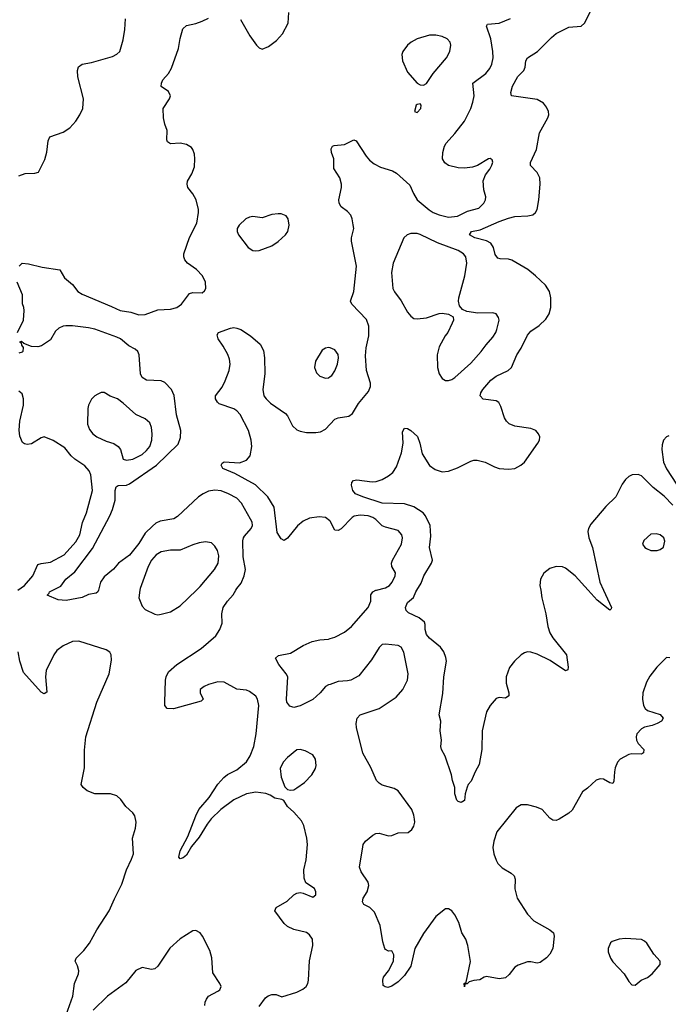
# Model space of a CAD drawing. Header units: inches. Extents: x 1550315 to 1685896, y 510706 to 640504.
# Tile 124 of 256: x 1598035 to 1602141, y 547378 to 553611. Entities that reach past the tile are written whole.
import ezdxf

# ---------------------------------------------------------------- set-up
doc = ezdxf.new("R2010")
doc.units = ezdxf.units.IN
doc.header["$MEASUREMENT"] = 0
for name, color, linetype in [('B5594', 7, 'Continuous'), ('B5595', 7, 'Continuous'), ('B6504', 7, 'Continuous'), ('B6505', 7, 'Continuous')]:
    doc.layers.add(name, color=color, linetype=linetype)

msp = doc.modelspace()

# ---------------------------------------------------------------- linework, layer by layer
at = {"layer": 'B5594', "color": 5}
for points, elevation in [([(1598533.1, 550000), (1598530.3, 549989.7), (1598519.2, 549980.8), (1598470, 549971.6), (1598430, 549953.6), (1598330, 549933.2), (1598279, 549939), (1598208, 549968), (1598220.4, 549979.6), (1598224, 549990), (1598244, 550000)], 560), ([(1598796, 550000), (1598788.7, 549950), (1598810, 549898.8), (1598830, 549876.3), (1598890, 549848.2), (1598910, 549844.4), (1598930, 549846.7), (1598990, 549863.1), (1599050, 549900.3), (1599153, 550000)], 580), ([(1599550, 547362.8), (1599590, 547418.8), (1599607.9, 547432.1), (1599630, 547439.3), (1599658.8, 547438.8), (1599694.6, 547425.4), (1599790, 547455.3), (1599826.5, 547473.5), (1599848, 547490), (1599858.9, 547510), (1599863.1, 547530), (1599870, 547652), (1599889.7, 547750), (1599887.6, 547790), (1599870, 547817), (1599850, 547831.2), (1599770, 547851.5), (1599729.7, 547869.7), (1599710, 547889.3), (1599649.5, 547970), (1599658.4, 547990), (1599727.6, 548030), (1599770, 548070.6), (1599790, 548082), (1599810, 548084.9), (1599830, 548080.7), (1599890, 548056), (1599909, 548071), (1599909.2, 548090), (1599901.2, 548110), (1599846.3, 548146.3), (1599835.9, 548175.9), (1599832.8, 548230), (1599848.5, 548291.5), (1599856, 548390), (1599852.3, 548430), (1599832.8, 548510), (1599818.6, 548538.6), (1599770, 548594), (1599729.6, 548630), (1599707.7, 548667.7), (1599695.1, 548675.1), (1599650, 548682.9), (1599621.1, 548701.1), (1599592.3, 548712.3), (1599530, 548721.7), (1599470, 548710.6), (1599390, 548672), (1599308.2, 548611.8), (1599247.6, 548552.4), (1599221.5, 548518.5), (1599170, 548435.3), (1599123.2, 548376.8), (1599090, 548322.7), (1599070, 548305.2), (1599050, 548299), (1599041.2, 548310), (1599049.7, 548350), (1599099.1, 548440.9), (1599148.8, 548570), (1599169.3, 548610.7), (1599233.4, 548686.6), (1599289.2, 548770.8), (1599326.4, 548813.6), (1599350, 548832.2), (1599410, 548862.4), (1599470, 548912.6), (1599494.8, 548950), (1599516.4, 549010), (1599531, 549090), (1599547.8, 549270), (1599540.4, 549310), (1599530, 549327.6), (1599490, 549358), (1599470, 549367), (1599410, 549372), (1599330, 549416.2), (1599290, 549419.6), (1599230, 549402.9), (1599202.8, 549390), (1599177.3, 549370), (1599177.3, 549350), (1599196, 549310), (1599182.8, 549297.2), (1599009.3, 549249.3), (1598968, 549250), (1598954, 549270), (1598953.2, 549290), (1598957.2, 549430), (1598961.2, 549450), (1598977.5, 549482.5), (1599029, 549530), (1599183.7, 549630), (1599276, 549710), (1599302.7, 549750), (1599315.6, 549790), (1599314.5, 549850), (1599322.3, 549890), (1599350, 549930.4), (1599386.3, 549970), (1599403.9, 550000)], 560), ([(1598329.6, 547310), (1598371, 547429), (1598382, 547510), (1598407.3, 547570), (1598409.5, 547590), (1598400.9, 547620.9), (1598386, 547650), (1598392.7, 547670), (1598441, 547719), (1598475.8, 547764.2), (1598522.4, 547850), (1598601.6, 547970), (1598634.1, 548045.8), (1598682, 548138), (1598711.3, 548230), (1598743.3, 548296.7), (1598754.2, 548330), (1598749.7, 548430), (1598767.3, 548492.7), (1598772.4, 548530), (1598763, 548570), (1598750, 548589.5), (1598707, 548630), (1598675.3, 548675.3), (1598650, 548697.2), (1598610, 548709.3), (1598510, 548709.5), (1598461.2, 548730), (1598436, 548750), (1598424.5, 548770), (1598445.3, 548874.7), (1598445.6, 548985.6), (1598453.8, 549070), (1598522.3, 549290), (1598602, 549470), (1598615.6, 549555.6), (1598613.3, 549590), (1598606.2, 549606.2), (1598581.7, 549621.7), (1598410, 549677.2), (1598370, 549675.6), (1598310, 549647.1), (1598270, 549616.9), (1598250.3, 549590), (1598203.1, 549490), (1598198.9, 549450), (1598207.1, 549352.9), (1598190, 549342.7), (1598170, 549354.5), (1598059.1, 549479.1), (1598035.1, 549550), (1598025.2, 549610)], 580), ([(1600000, 549403.3), (1599990, 549399.6), (1599970, 549389.5), (1599937.6, 549350), (1599890, 549307.2), (1599810, 549267), (1599770, 549255.8), (1599744.8, 549264.8), (1599726.4, 549290), (1599723.8, 549310), (1599732.8, 549450), (1599722.4, 549470), (1599674.3, 549530), (1599655.1, 549570), (1599673, 549587), (1599750, 549601.7), (1599829.8, 549650.2), (1599886.2, 549673.8), (1599934.5, 549685.5), (1599990, 549690.2), (1600000, 549693.1)], 540), ([(1599207.3, 547370), (1599209.8, 547390.2), (1599216.9, 547410), (1599230, 547428.4), (1599290, 547460.4), (1599302, 547470), (1599309.5, 547490), (1599302, 547510), (1599257.7, 547577.7), (1599251.1, 547671.1), (1599238.2, 547718.2), (1599191.2, 547810), (1599176.3, 547830), (1599150, 547845.4), (1599130, 547843.1), (1599050, 547792.4), (1598986.2, 547733.8), (1598910, 547619.5), (1598890, 547601.6), (1598870, 547598), (1598810, 547611), (1598769.3, 547590.7), (1598706.1, 547513.9), (1598590, 547429.7), (1598500, 547340)], 580)]:
    msp.add_lwpolyline(points, dxfattribs=dict(at, elevation=elevation))
at = {"layer": 'B5594', "color": 5, "elevation": 560}
msp.add_lwpolyline([(1599810, 548991.2), (1599790, 548988), (1599730, 548939.2), (1599703.2, 548910), (1599684.6, 548870), (1599690, 548814.8), (1599713.7, 548753.7), (1599730, 548737.3), (1599750, 548733), (1599770, 548735.5), (1599790, 548748.2), (1599837.8, 548782.2), (1599883.6, 548830), (1599907.6, 548870), (1599911.6, 548890), (1599907.3, 548930), (1599890, 548957), (1599842.8, 548982.8)], close=True, dxfattribs=at)
at = {"layer": 'B5595', "color": 5}
for points, elevation in [([(1599431.7, 553611.7), (1599492.4, 553510), (1599534, 553450), (1599550, 553432.4), (1599570, 553424.9), (1599610, 553440.9), (1599660, 553480), (1599697.8, 553522.2), (1599733.3, 553590), (1599737.5, 553657.5)], 560), ([(1598030, 552623.1), (1598070, 552638), (1598130, 552638.8), (1598153.6, 552646.4), (1598194.8, 552725.2), (1598207.2, 552772.8), (1598214.8, 552845.2), (1598225.2, 552870), (1598310, 552899.5), (1598353.2, 552926.8), (1598390.6, 552969.4), (1598416.4, 553010), (1598434.8, 553050), (1598438.5, 553110), (1598402.6, 553250), (1598401.3, 553290), (1598407.4, 553312.6), (1598431.2, 553328.8), (1598490, 553340.3), (1598621.3, 553378.7), (1598650, 553392.2), (1598669.6, 553410), (1598690, 553484.7), (1598700.4, 553550), (1598703.7, 553616.3)], 580), ([(1598032.3, 552050), (1598050, 552068.9), (1598090, 552066.5), (1598176.3, 552043.7), (1598287.9, 552027.9), (1598318, 551978), (1598370, 551935.5), (1598403.7, 551890), (1598430, 551873.6), (1598616.6, 551796.6), (1598670, 551769.3), (1598739.2, 551759.2), (1598790, 551743.5), (1598830, 551743.9), (1598910, 551774.2), (1598990, 551779), (1599030, 551788.6), (1599059.1, 551810), (1599110, 551877.1), (1599130, 551884.9), (1599190, 551883), (1599205.6, 551894.4), (1599213.3, 551910), (1599211.2, 551948.8), (1599192.8, 551990), (1599154, 552030), (1599097, 552070), (1599079.5, 552090), (1599073.6, 552110), (1599073.6, 552130), (1599110, 552232), (1599155.9, 552324.1), (1599167, 552390), (1599167, 552410), (1599152, 552470), (1599130, 552509), (1599099.3, 552550), (1599096, 552570), (1599098, 552590), (1599125.1, 552634.9), (1599140.4, 552679.6), (1599144.4, 552730), (1599140.4, 552760.4), (1599131.2, 552790), (1599122, 552802), (1599090, 552821.6), (1599050, 552829.3), (1598990, 552826), (1598970, 552838), (1598966, 552850), (1598969.2, 552910), (1598953.2, 552950), (1598945.2, 552990), (1598944, 553050), (1598982.7, 553110), (1598989.3, 553130), (1598976.6, 553156.6), (1598929.4, 553189.4), (1598933.2, 553210), (1598941.2, 553230), (1598976, 553270), (1598995.9, 553304.1), (1599039.7, 553430), (1599050, 553492), (1599067.3, 553552.7), (1599090, 553574.8), (1599150, 553587.7), (1599190, 553603), (1599230, 553620.4)], 560), ([(1598021.3, 551630), (1598058.4, 551710), (1598062.7, 551770), (1598061.2, 551790), (1598052.1, 551812.1), (1598053, 551870), (1598018.3, 551950)], 560), ([(1598244, 550000), (1598294.7, 550025.3), (1598326.6, 550070), (1598383.8, 550116.2), (1598496.4, 550263.6), (1598604.8, 550470), (1598621.4, 550510), (1598638.4, 550570), (1598639.8, 550630), (1598645.4, 550654.6), (1598658, 550662), (1598710, 550665.2), (1598730, 550673), (1598900.9, 550790), (1599037, 550923), (1599053, 550967), (1599054.8, 551010), (1599028.2, 551110), (1599013.1, 551233.1), (1598996.2, 551270), (1598953.7, 551313.7), (1598930, 551325.6), (1598838, 551330), (1598810, 551347), (1598799.7, 551370), (1598792, 551490), (1598783.5, 551510), (1598765.4, 551525.4), (1598726.7, 551546.7), (1598672.7, 551590), (1598650, 551601.4), (1598510, 551651), (1598470, 551661), (1598370, 551672.4), (1598327.4, 551672.6), (1598309.4, 551670.6), (1598281.9, 551658.2), (1598261.6, 551638.4), (1598230, 551584), (1598173.4, 551546.6), (1598150, 551539.7), (1598110, 551542.4), (1598062, 551562), (1598046.4, 551573.6), (1598034, 551570), (1598044.7, 551564.7), (1598046.8, 551550), (1598056.3, 551536.3), (1598054.8, 551510), (1598050, 551506.6), (1598030, 551499.5)], 560), ([(1600000, 550435.8), (1599998.5, 550438.5), (1599970, 550459.8), (1599930, 550464.4), (1599870, 550455.6), (1599830, 550436.4), (1599792.5, 550407.5), (1599730, 550329.4), (1599710, 550313.2), (1599690, 550325.2), (1599665.7, 550365.7), (1599645.1, 550525.1), (1599605.5, 550590), (1599526.7, 550666.7), (1599397.6, 550737.6), (1599320.9, 550770), (1599309.3, 550790), (1599315.5, 550804.5), (1599328.3, 550811.7), (1599426.7, 550806.7), (1599470, 550822.2), (1599493.3, 550850), (1599503.8, 550910), (1599500.8, 550950), (1599483.4, 551010), (1599430, 551112.1), (1599410, 551135.3), (1599390, 551148.7), (1599298.4, 551178.4), (1599286, 551190), (1599275.1, 551210), (1599275.1, 551230), (1599316, 551284), (1599336, 551324), (1599361.6, 551390), (1599368, 551430), (1599362.7, 551462.7), (1599351.7, 551491.7), (1599323.4, 551543.4), (1599291.3, 551590), (1599284.4, 551615.6), (1599294, 551630), (1599370, 551659.1), (1599390, 551663), (1599410, 551659.3), (1599434, 551650), (1599496.3, 551610), (1599556.3, 551556.3), (1599577.4, 551517.4), (1599584.4, 551470), (1599586.8, 551370), (1599574.7, 551270), (1599580.2, 551230), (1599594.2, 551210), (1599622.9, 551182.9), (1599717.8, 551117.8), (1599730, 551102.6), (1599760.9, 551040.9), (1599790, 551015.6), (1599810, 551005.4), (1599850, 550998.6), (1599910, 550997.1), (1599938.9, 551001.1), (1599970, 551018.5), (1600000, 551049.9)], 540), ([(1600000, 551533), (1599990, 551537), (1599970, 551532.7), (1599950, 551519), (1599908.2, 551450), (1599901.6, 551410), (1599914.7, 551374.7), (1599934.6, 551354.6), (1599970, 551341.3), (1599990, 551344.9), (1600000, 551352.1)], 560), ([(1598024.1, 550000), (1598065.7, 550030), (1598117.2, 550090), (1598150, 550162.3), (1598170, 550169.4), (1598230, 550176.6), (1598315.7, 550224.3), (1598390, 550305.8), (1598414.9, 550350), (1598432.9, 550427.1), (1598457.5, 550490), (1598495.7, 550630), (1598486.2, 550730), (1598474.2, 550754.2), (1598447.7, 550787.7), (1598383, 550830), (1598360.5, 550850), (1598321.2, 550901.2), (1598247.7, 550947.7), (1598190, 550969.4), (1598170, 550963.7), (1598110, 550925.6), (1598082, 550922), (1598065.1, 550925.1), (1598053.6, 550933.6), (1598034.9, 550974.9), (1598032.1, 551012.1), (1598036.1, 551070), (1598058.2, 551170), (1598058, 551210), (1598050, 551242.7), (1598030, 551259.7)], 580), ([(1599403.9, 550000), (1599409.7, 550010), (1599436.5, 550043.5), (1599455.8, 550090), (1599464.2, 550130), (1599449.8, 550209.8), (1599448.2, 550311.8), (1599450.9, 550330), (1599458, 550342), (1599499.1, 550390), (1599508.3, 550410), (1599506.9, 550430), (1599496.9, 550450), (1599439.8, 550550), (1599410, 550581.4), (1599357.6, 550610), (1599310, 550627.8), (1599270, 550633.3), (1599230, 550626), (1599195.3, 550610), (1599166.5, 550590), (1599033.3, 550466.7), (1599010, 550451.1), (1598923.5, 550436.5), (1598896.4, 550423.6), (1598874.6, 550405.4), (1598830, 550359.7), (1598790, 550295.1), (1598730, 550221.1), (1598661.1, 550170), (1598627.6, 550132.4), (1598570, 550084.2), (1598547, 550050), (1598533.1, 550000)], 560), ([(1599153, 550000), (1599176.9, 550023.1), (1599267.6, 550130), (1599290.8, 550170), (1599296.3, 550216.3), (1599287.8, 550250), (1599270, 550278), (1599250, 550298.4), (1599210, 550305.1), (1599170, 550299.1), (1599130, 550287.2), (1599050, 550251.9), (1598990, 550252.2), (1598930, 550242.2), (1598897.7, 550222.3), (1598870.2, 550190), (1598848.6, 550150), (1598797.4, 550010), (1598796, 550000)], 580)]:
    msp.add_lwpolyline(points, dxfattribs=dict(at, elevation=elevation))
for points, elevation in [([(1599690, 552382), (1599670, 552382), (1599630, 552378.4), (1599570, 552356.2), (1599510, 552364.5), (1599490, 552360.7), (1599467.3, 552350), (1599424.9, 552310), (1599410.7, 552290), (1599410.7, 552270), (1599419.1, 552250), (1599480.7, 552170), (1599510, 552150.7), (1599530, 552148), (1599550, 552150.7), (1599630, 552180.5), (1599670, 552208), (1599717.2, 552250), (1599732, 552270), (1599740.9, 552310), (1599735.1, 552350), (1599721.2, 552370)], 560), ([(1598570, 551251.3), (1598550, 551251.2), (1598530, 551241.3), (1598510, 551229.6), (1598490, 551209.6), (1598470.3, 551170), (1598466.3, 551150), (1598464.4, 551050), (1598476.9, 551016.9), (1598498.4, 550990), (1598523.8, 550970), (1598582.6, 550942.5), (1598630, 550927.2), (1598658.9, 550910), (1598672.6, 550890), (1598690.7, 550830), (1598710, 550823.6), (1598750, 550829.5), (1598810, 550858.7), (1598837.2, 550882.8), (1598858.4, 550910), (1598871.9, 550950), (1598874.3, 550990), (1598869, 551029), (1598858.5, 551058.5), (1598830, 551083.5), (1598770, 551112.6), (1598690, 551184.4), (1598654, 551210), (1598607.9, 551227.9)], 580)]:
    msp.add_lwpolyline(points, close=True, dxfattribs=dict(at, elevation=elevation))
at = {"layer": 'B6504', "color": 5}
for points, elevation in [([(1600000, 549693.1), (1600030, 549701.9), (1600090, 549732.8), (1600135.3, 549770), (1600241.3, 549890), (1600257.5, 549930), (1600258.2, 549970), (1600270.6, 549989.4), (1600290, 549999), (1600294.1, 550000)], 540), ([(1601332.7, 550000), (1601340.2, 549950), (1601364.9, 549850), (1601378.3, 549770), (1601391.7, 549730), (1601410, 549698), (1601496.3, 549590), (1601507.1, 549512.9), (1601505.4, 549494.6), (1601490, 549489.4), (1601393.5, 549553.5), (1601310, 549594.5), (1601270, 549607.2), (1601250, 549608.4), (1601230, 549602.6), (1601210, 549589.7), (1601167.7, 549550), (1601136.1, 549510), (1601114, 549450), (1601114.3, 549410), (1601130.3, 549350), (1601130.4, 549329.6), (1601110, 549316), (1601070, 549319.5), (1601050, 549314.5), (1601012.2, 549270), (1600988.8, 549230), (1600962.6, 549110), (1600960.4, 548990), (1600943.5, 548896.5), (1600917.3, 548850), (1600893.4, 548790), (1600874.8, 548770), (1600867.1, 548752.9), (1600854, 548710), (1600850, 548668.7), (1600830, 548655.3), (1600810, 548662), (1600802, 548670), (1600789.1, 548709.1), (1600788.7, 548750), (1600774, 548794), (1600769.3, 548830), (1600727.7, 548947.7), (1600704.5, 548990), (1600700.7, 549010), (1600704.5, 549050), (1600695.6, 549110), (1600700.7, 549170), (1600689.6, 549210), (1600714, 549346), (1600719.7, 549450), (1600735.6, 549550), (1600732.9, 549572.9), (1600718.7, 549610), (1600699, 549639), (1600630, 549696), (1600610, 549718), (1600601.1, 549750), (1600602.6, 549782.6), (1600597.7, 549797.7), (1600564.6, 549824.6), (1600496.9, 549856.9), (1600481.2, 549870), (1600478, 549890), (1600490, 549921), (1600527.5, 549952.5), (1600543.5, 549990), (1600549.5, 550000)], 520), ([(1601729.6, 550000), (1601780.7, 549890), (1601779.1, 549880.9), (1601770, 549874), (1601690, 549936.9), (1601633, 550000)], 520), ([(1602150, 549571.6), (1602130, 549573.6), (1602068.4, 549511.6), (1602024.4, 549455.5), (1602002.2, 549417.8), (1601979, 549350), (1601976.9, 549310), (1601982.6, 549270), (1601994.9, 549250), (1602010, 549237.6), (1602090, 549212.7), (1602107.3, 549190), (1602097.3, 549170), (1602070, 549155.6), (1602037.5, 549142.5), (1601990, 549132.2), (1601970, 549121.3), (1601942, 549090), (1601936.5, 549070), (1601938.7, 549050), (1601949.2, 549029.2), (1601984.9, 548990), (1601982.8, 548970), (1601970, 548962), (1601910, 548963.1), (1601890, 548958.7), (1601835.5, 548930), (1601819.5, 548910), (1601805.2, 548874.7), (1601799.5, 548850), (1601796.3, 548790), (1601790, 548775.3), (1601770, 548779.5), (1601730, 548802), (1601710, 548805.1), (1601683.6, 548796.4), (1601630, 548746.6), (1601597.3, 548722.7), (1601532.4, 548607.6), (1601510, 548588), (1601450, 548549.5), (1601430, 548540.9), (1601410, 548543.7), (1601390, 548556), (1601342.7, 548610), (1601306.5, 548626.5), (1601250, 548640.5), (1601210, 548639.6), (1601178, 548622), (1601055.8, 548470), (1601035.6, 548410), (1601030.3, 548370), (1601036.9, 548330), (1601050, 548290.8), (1601061.6, 548270), (1601090, 548241.6), (1601147, 548207), (1601164.9, 548190), (1601170.3, 548170.3), (1601168.9, 548108.9), (1601183.1, 548050), (1601250, 547948), (1601290, 547906.4), (1601391.3, 547850), (1601414.8, 547830), (1601419.1, 547810), (1601410.3, 547730), (1601390, 547695.1), (1601370, 547672.3), (1601330, 547642), (1601310, 547637), (1601270, 547646.6), (1601250, 547646.6), (1601190, 547626), (1601170, 547613.2), (1601134.2, 547565.8), (1601110, 547545.2), (1601070, 547539.3), (1600990, 547553.2), (1600974, 547550), (1600947.3, 547532.7), (1600910, 547529), (1600881, 547519), (1600867.3, 547507.3), (1600852.7, 547507.3), (1600850, 547488), (1600849.2, 547510), (1600862, 547518), (1600889.4, 547649.4), (1600871.6, 547750), (1600858.7, 547790), (1600834.5, 547830), (1600814.5, 547894.5), (1600790, 547944), (1600770, 547968.7), (1600750, 547982), (1600730, 547982), (1600670, 547932.7), (1600590, 547826), (1600535.5, 547730), (1600510, 547619.5), (1600470, 547559.6), (1600430, 547520.7), (1600390, 547492.7), (1600364.7, 547484.7), (1600348, 547488), (1600336.4, 547496.4), (1600333.2, 547530), (1600337.2, 547550), (1600369, 547590), (1600400.9, 547650), (1600404, 547690), (1600390, 547715.3), (1600370, 547714), (1600350, 547724), (1600346.6, 547730), (1600332.9, 547772.9), (1600316.6, 547876.6), (1600281.7, 547961.7), (1600251.1, 547991.1), (1600213.2, 548010), (1600205.6, 548025.6), (1600209.6, 548050), (1600234, 548090), (1600245.6, 548130), (1600240.7, 548150), (1600197, 548217), (1600185.7, 548245.7), (1600206.2, 548373.8), (1600209.7, 548390.3), (1600223.7, 548410), (1600270, 548448.2), (1600290, 548458.4), (1600310, 548461.6), (1600370, 548444), (1600390, 548446.8), (1600430, 548462.8), (1600494.1, 548465.8), (1600516.6, 548483.4), (1600530, 548506), (1600535.1, 548530), (1600533.6, 548550), (1600530, 548575.3), (1600517, 548610), (1600430, 548729.5), (1600404.9, 548744.9), (1600330, 548765.1), (1600310, 548777), (1600294, 548794), (1600256.9, 548876.9), (1600207.5, 548967.5), (1600166.3, 549130), (1600164.9, 549155.1), (1600171.3, 549188.7), (1600189.7, 549210.3), (1600310, 549250.3), (1600417, 549323), (1600460.9, 549370), (1600489.8, 549430), (1600494.8, 549470), (1600467.1, 549607.1), (1600450, 549638), (1600429.7, 549649.7), (1600350, 549658.7), (1600330, 549655.1), (1600310, 549637), (1600261.2, 549558.8), (1600182.7, 549457.2), (1600130, 549429.6), (1600110, 549424.5), (1600050, 549422), (1600000, 549403.3)], 540)]:
    msp.add_lwpolyline(points, dxfattribs=dict(at, elevation=elevation))
at = {"layer": 'B6504', "color": 5, "elevation": 560}
msp.add_lwpolyline([(1601870, 547793.6), (1601830.5, 547789.5), (1601785.2, 547774.8), (1601774, 547766), (1601760.5, 547730), (1601759.3, 547710), (1601775.5, 547670), (1601790, 547647.3), (1601860.7, 547570), (1601890, 547521), (1601910, 547501), (1601930, 547498.8), (1601969.6, 547530.4), (1602010, 547548), (1602038, 547570), (1602088.7, 547630), (1602088.7, 547650), (1602050, 547695.3), (1602004.4, 547764.4), (1601990, 547778), (1601970, 547787)], close=True, dxfattribs=at)
at = {"layer": 'B6505', "color": 5}
for points, elevation in [([(1600549.5, 550000), (1600575.7, 550044.3), (1600594, 550090), (1600642.3, 550170), (1600647.1, 550190), (1600629.8, 550270), (1600638, 550342), (1600633.5, 550410), (1600603.5, 550470), (1600588.8, 550488.8), (1600530, 550527.9), (1600470, 550545.6), (1600329.3, 550550.7), (1600206.6, 550590), (1600161.6, 550610), (1600142.9, 550630), (1600135.5, 550664.5), (1600138, 550682), (1600146.9, 550693.1), (1600170, 550697.4), (1600265.6, 550685.6), (1600292.3, 550687.7), (1600330, 550700.8), (1600370, 550722.8), (1600396.1, 550743.9), (1600419.4, 550780.6), (1600451.6, 550870), (1600461.8, 550930), (1600457.5, 551002.5), (1600470, 551026), (1600490, 551022.8), (1600510, 551010.8), (1600552, 550972), (1600568.7, 550930), (1600581.7, 550861.7), (1600628.9, 550788.9), (1600664.4, 550764.4), (1600710, 550749.4), (1600750, 550753.8), (1600806.3, 550773.7), (1600890, 550817.3), (1600910, 550822.8), (1600930, 550822.3), (1600981, 550810), (1601039.9, 550779.9), (1601070.3, 550770.3), (1601130, 550766.7), (1601170, 550770.4), (1601206.6, 550790), (1601230, 550810.4), (1601314, 550930), (1601324.5, 550950), (1601327, 550970), (1601319.5, 550990), (1601302.7, 551010), (1601270, 551023.6), (1601170, 551037.4), (1601133.5, 551053.5), (1601115.8, 551070), (1601103.5, 551090), (1601081.4, 551161.4), (1601068.4, 551188.4), (1601050, 551198), (1600968.9, 551208.9), (1600949.7, 551230), (1600954.3, 551250), (1600966, 551270), (1601018, 551330), (1601050, 551354), (1601127.3, 551390), (1601148, 551410), (1601181.4, 551490), (1601210, 551532.4), (1601250, 551613.7), (1601270, 551639), (1601324, 551676), (1601364.8, 551715.2), (1601387.1, 551750), (1601397.6, 551790), (1601397.3, 551850), (1601387.7, 551890), (1601362.5, 551930), (1601300.7, 551990), (1601251.9, 552030), (1601150, 552089.8), (1601130, 552095.6), (1601076.8, 552096.8), (1601062.2, 552102.2), (1601044.5, 552124.5), (1601035.1, 552170), (1601016.3, 552196.3), (1600990, 552211.9), (1600915.1, 552230), (1600882, 552250), (1600894, 552270), (1600950, 552281.1), (1601070, 552333.6), (1601130, 552354.8), (1601170, 552365), (1601250.9, 552369.1), (1601283.3, 552376.7), (1601300.7, 552390), (1601311.2, 552410), (1601322, 552470), (1601328.8, 552570), (1601326.8, 552610), (1601310, 552644.7), (1601267.6, 552687.6), (1601268.1, 552708.1), (1601306.2, 552790), (1601324.5, 552895.5), (1601377.6, 552990), (1601384.2, 553010), (1601382.4, 553030), (1601370, 553058), (1601350, 553082.9), (1601310, 553107.1), (1601149, 553130), (1601142.9, 553150), (1601155.1, 553190), (1601188.9, 553251.1), (1601225.1, 553290), (1601233.6, 553310), (1601239.5, 553350), (1601250, 553370.7), (1601312.3, 553410), (1601400.3, 553499.7), (1601430, 553523.7), (1601510, 553563.1), (1601589.7, 553570.4), (1601609.7, 553590.3), (1601650, 553666.8)], 520), ([(1600000, 551049.9), (1600030, 551081.3), (1600050.5, 551090.5), (1600118, 551102), (1600140.9, 551119.1), (1600178.9, 551181.1), (1600242.3, 551257.7), (1600255.1, 551290), (1600255.1, 551310), (1600229.8, 551389.8), (1600224, 551484), (1600227.1, 551532.9), (1600245.3, 551610), (1600246, 551670), (1600230, 551714), (1600137, 551810), (1600129.6, 551830), (1600149.6, 551890), (1600166.3, 552050), (1600134.5, 552210), (1600135.1, 552230), (1600149.3, 552290), (1600146.6, 552313.4), (1600139.6, 552350), (1600130, 552373.2), (1600110, 552398), (1600070, 552426.6), (1600057.6, 552450), (1600055.1, 552470), (1600072.8, 552550), (1600072.8, 552570), (1600061.1, 552610), (1600022.9, 552670), (1600022.7, 552730), (1600009.3, 552770), (1600006.6, 552793.4), (1600015.3, 552810), (1600025.1, 552814.9), (1600090, 552822), (1600150, 552851), (1600164.5, 552844.5), (1600227.9, 552747.9), (1600250, 552722), (1600279, 552699), (1600318.7, 552678.7), (1600394.4, 552654.4), (1600420.6, 552640.6), (1600504.2, 552564.2), (1600527, 552510), (1600551.7, 552470), (1600626.9, 552406.9), (1600652.9, 552390), (1600690, 552375), (1600750, 552360.4), (1600806.6, 552366.6), (1600870, 552398.9), (1600941, 552419), (1600972, 552450), (1600983.7, 552470), (1600986.6, 552490), (1600973.8, 552533.8), (1600969.6, 552590.4), (1600982.7, 552630), (1601010, 552664), (1601023.7, 552690), (1601029.2, 552710), (1601024.7, 552724.7), (1601012, 552732), (1601002, 552730), (1600932.5, 552687.5), (1600901.7, 552678.3), (1600850, 552671.2), (1600810, 552672.8), (1600750, 552688), (1600725.1, 552705.1), (1600711.5, 552730), (1600714, 552770), (1600724.4, 552810), (1600734.7, 552830), (1600790, 552890.3), (1600850, 552968.9), (1600889.8, 553050), (1600904, 553090), (1600911.4, 553130), (1600902.6, 553210), (1600985.8, 553270), (1601010, 553301.5), (1601023.4, 553330), (1601031.2, 553370), (1601029.9, 553410), (1601017.2, 553490), (1600989.8, 553570), (1600996.6, 553583.4), (1601070, 553588.6), (1601140.9, 553619.1)], 540), ([(1600000, 551352.1), (1600010, 551359.3), (1600030, 551388), (1600047.3, 551430), (1600053.3, 551470), (1600050, 551492.7), (1600030, 551520.9), (1600000, 551533)], 560), ([(1602143.7, 550976.3), (1602128.2, 550970), (1602110.3, 550950), (1602101.1, 550918.9), (1602099.2, 550890), (1602109.5, 550809.5), (1602128.3, 550768.3), (1602193.5, 550670)], 520), ([(1602170, 550538.7), (1602114.8, 550594.8), (1602044.2, 550650), (1601970, 550722.7), (1601950, 550731.7), (1601911, 550730), (1601890, 550719.1), (1601870, 550700.5), (1601848.3, 550670), (1601809.5, 550590.5), (1601745.8, 550530), (1601650, 550417.4), (1601635.2, 550390), (1601631.1, 550370), (1601638.2, 550330), (1601660.1, 550270), (1601706.4, 550050), (1601729.6, 550000)], 520), ([(1600294.1, 550000), (1600350, 550014), (1600375.6, 550030), (1600392, 550050), (1600411.1, 550090), (1600414.7, 550110), (1600389.8, 550149.8), (1600388.7, 550170), (1600395.6, 550190), (1600451.4, 550290), (1600458.2, 550330), (1600453.5, 550350), (1600430, 550376.8), (1600350, 550398.1), (1600330, 550407.5), (1600290, 550447.6), (1600270, 550460.7), (1600241.2, 550470), (1600190, 550473.9), (1600152.2, 550467.8), (1600139.4, 550460.6), (1600070, 550387.6), (1600050, 550376.4), (1600030, 550378.7), (1600000, 550435.8)], 540), ([(1601633, 550000), (1601550.9, 550090.9), (1601490, 550139.1), (1601470, 550148.3), (1601430, 550149.7), (1601390, 550136.3), (1601353.1, 550106.9), (1601331.5, 550070), (1601328.2, 550030), (1601332.7, 550000)], 520)]:
    msp.add_lwpolyline(points, dxfattribs=dict(at, elevation=elevation))
for points, elevation in [([(1600670, 553512.8), (1600630, 553512.8), (1600550.2, 553489.8), (1600513, 553470), (1600489.2, 553450.8), (1600459.5, 553410), (1600454.4, 553390), (1600457.1, 553350), (1600490, 553278.8), (1600550.5, 553210.5), (1600570, 553198.8), (1600590, 553196), (1600610, 553206.8), (1600651.6, 553270), (1600736.9, 553370), (1600757.6, 553410), (1600764.5, 553450), (1600759.5, 553470), (1600740.9, 553490), (1600710, 553505.1)], 560), ([(1600570, 553078), (1600550, 553075.3), (1600544.7, 553070), (1600534, 553030), (1600550, 553024.7), (1600574, 553050), (1600575.3, 553070)], 560), ([(1600510, 552257.8), (1600488.4, 552250), (1600467.2, 552230), (1600399.5, 552070), (1600388.8, 552010), (1600396.4, 551910), (1600407.4, 551887.4), (1600450, 551830.6), (1600490, 551759.3), (1600510, 551734.4), (1600530, 551720.3), (1600550, 551717.4), (1600610, 551724.2), (1600690, 551750.4), (1600710, 551752.4), (1600750, 551747.3), (1600778, 551730), (1600780.7, 551710), (1600773.4, 551690), (1600744.4, 551630), (1600729.2, 551610.8), (1600690, 551539.3), (1600677.7, 551490), (1600679.6, 551410), (1600690.2, 551370.2), (1600710, 551339.1), (1600730, 551327.7), (1600750, 551326), (1600770, 551332.4), (1600790, 551346.7), (1600890, 551437), (1600956.9, 551510), (1600987.2, 551552.8), (1601030, 551601.6), (1601048, 551630), (1601054.3, 551650), (1601069.3, 551709.3), (1601066.3, 551726.3), (1601050, 551749), (1601030, 551755.1), (1600934.2, 551754.2), (1600864.8, 551764.8), (1600837, 551777), (1600819.5, 551799.5), (1600813.3, 551830), (1600815.4, 551850), (1600851.6, 551990), (1600864.8, 552070), (1600858.8, 552110), (1600844.4, 552130), (1600811.3, 552150), (1600678.7, 552198.7), (1600570, 552252), (1600550, 552257.5)], 540), ([(1602064.5, 550355.5), (1602030, 550353.2), (1601986.4, 550313.6), (1601978, 550290), (1601991.3, 550270), (1602002.5, 550262.5), (1602030, 550251), (1602070, 550251), (1602090, 550258), (1602110, 550272), (1602119.3, 550310), (1602112.7, 550330), (1602090, 550349.2)], 540)]:
    msp.add_lwpolyline(points, close=True, dxfattribs=dict(at, elevation=elevation))

doc.saveas('drawing.dxf')
